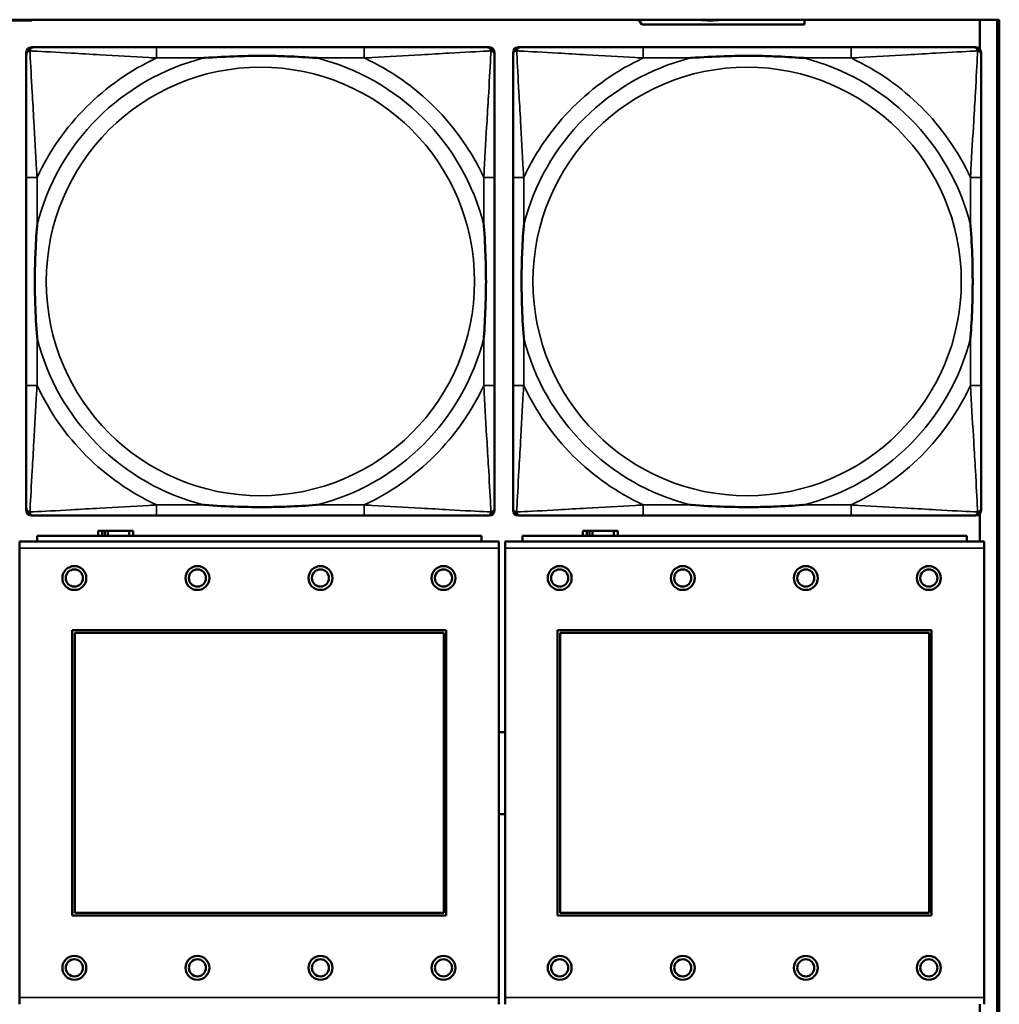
# Model space of a CAD drawing. Header units: inches. Extents: x 1.9 to 64.4, y 1.6 to 69.2.
# Tile 193 of 256: x 43.7 to 45.2, y 51.6 to 53.1. Entities that reach past the tile are written whole.
import ezdxf

# ---------------------------------------------------------------- set-up
doc = ezdxf.new("R2010")
doc.units = ezdxf.units.IN
doc.header["$MEASUREMENT"] = 0
doc.layers.add('Visible (ANSI)', color=7, linetype='Continuous', lineweight=50)
doc.layers.add('Visible Narrow (ANSI)', color=7, linetype='Continuous', lineweight=35)

msp = doc.modelspace()

# ---------------------------------------------------------------- linework, layer by layer
at = {"layer": 'Visible (ANSI)'}
for p, q in [((22.395, 53.0663), (45.17, 53.0663)), ((43.7549, 53.0651), (43.6199, 53.0651)), ((43.7549, 53.0663), (43.7549, 53.0651)), ((44.6472, 53.0593), (44.6429, 53.0663)), ((44.885, 53.0593), (44.6472, 53.0593)), ((44.885, 53.0663), (44.885, 53.0593)), ((45.1414, 53.0663), (45.1414, 53.0236)), ((45.1671, 53.0663), (45.1671, 50.8616)), ((45.17, 53.0663), (45.17, 50.8616)), ((43.7466, 52.3489), (43.7466, 53.0181)), ((43.7545, 53.026), (43.7584, 53.026)), ((44.2411, 53.026), (43.9371, 53.026)), ((44.4198, 53.026), (44.4237, 53.026)), ((44.4316, 53.0181), (44.4316, 53.0142)), ((44.4586, 52.3489), (44.4586, 53.0181)), ((44.4665, 53.026), (44.4704, 53.026)), ((44.9531, 53.026), (44.6491, 53.026)), ((45.1318, 53.026), (45.1357, 53.026)), ((45.1436, 53.0181), (45.1436, 53.0142)), ((43.7466, 52.8355), (43.7466, 52.5315)), ((44.4316, 52.5315), (44.4316, 52.8355)), ((44.4586, 52.8355), (44.4586, 52.5315)), ((45.1436, 52.5315), (45.1436, 52.8355)), ((44.4237, 52.341), (43.7545, 52.341)), ((43.9371, 52.341), (44.2411, 52.341)), ((44.4316, 52.3528), (44.4316, 52.3489)), ((45.1357, 52.341), (44.4665, 52.341)), ((44.6491, 52.341), (44.9531, 52.341)), ((45.1414, 52.3433), (45.1414, 52.3034)), ((45.1436, 52.3528), (45.1436, 52.3489)), ((44.4124, 52.3114), (43.7624, 52.3114)), ((43.7624, 52.3034), (43.7624, 52.3114)), ((43.8577, 52.3186), (43.8519, 52.3186)), ((43.8519, 52.3186), (43.8519, 52.3114)), ((43.8577, 52.3186), (43.8617, 52.3186)), ((43.8577, 52.3114), (43.8577, 52.3186)), ((43.8617, 52.3114), (43.8617, 52.3186)), ((43.8617, 52.3186), (43.8658, 52.3186)), ((43.8658, 52.3186), (43.8658, 52.3114)), ((43.8658, 52.3186), (43.897, 52.3186)), ((43.897, 52.3186), (43.897, 52.3114)), ((43.9029, 52.3186), (43.897, 52.3186)), ((43.9029, 52.3114), (43.9029, 52.3186)), ((44.4124, 52.3114), (44.4124, 52.3034)), ((45.1224, 52.3114), (44.4724, 52.3114)), ((44.4724, 52.3034), (44.4724, 52.3114)), ((44.5667, 52.3186), (44.5609, 52.3186)), ((44.5609, 52.3186), (44.5609, 52.3114)), ((44.5667, 52.3186), (44.5707, 52.3186)), ((44.5667, 52.3114), (44.5667, 52.3186)), ((44.5707, 52.3114), (44.5707, 52.3186)), ((44.5707, 52.3186), (44.5748, 52.3186)), ((44.5748, 52.3186), (44.5748, 52.3114)), ((44.5748, 52.3186), (44.606, 52.3186)), ((44.606, 52.3186), (44.606, 52.3114)), ((44.6119, 52.3186), (44.606, 52.3186)), ((44.6119, 52.3114), (44.6119, 52.3186)), ((45.1224, 52.3114), (45.1224, 52.3034)), ((44.4379, 52.3034), (43.7369, 52.3034)), ((43.7369, 52.2934), (43.7369, 52.3034)), ((44.4379, 52.3034), (44.4379, 52.2934)), ((45.1479, 52.3034), (44.4469, 52.3034)), ((44.4469, 52.2934), (44.4469, 52.3034)), ((45.1479, 52.3034), (45.1479, 52.2934)), ((43.7369, 52.2934), (43.7369, 51.6364)), ((44.4379, 51.6364), (44.4379, 52.2934)), ((44.4469, 52.2934), (44.4469, 51.6364)), ((45.1479, 51.6364), (45.1479, 52.2934)), ((43.8139, 51.7564), (43.8139, 52.1734)), ((43.8139, 52.1734), (44.3609, 52.1734)), ((43.8175, 52.1698), (44.3573, 52.1698)), ((43.8175, 51.76), (43.8175, 52.1698)), ((44.3573, 52.1698), (44.3573, 51.76)), ((44.3609, 52.1734), (44.3609, 51.7564)), ((44.5239, 51.7564), (44.5239, 52.1734)), ((44.5239, 52.1734), (45.0709, 52.1734)), ((44.5275, 52.1698), (45.0673, 52.1698)), ((44.5275, 51.76), (44.5275, 52.1698)), ((45.0673, 52.1698), (45.0673, 51.76)), ((45.0709, 52.1734), (45.0709, 51.7564)), ((44.3609, 51.7564), (43.8139, 51.7564)), ((44.3573, 51.76), (43.8175, 51.76)), ((45.0709, 51.7564), (44.5239, 51.7564)), ((45.0673, 51.76), (44.5275, 51.76)), ((43.7369, 51.6264), (43.7369, 51.6364)), ((44.4379, 51.6364), (44.4379, 51.6264)), ((44.4469, 51.6264), (44.4469, 51.6364)), ((45.1479, 51.6364), (45.1479, 51.6264)), ((45.1414, 51.6264), (45.1414, 50.8616))]:
    msp.add_line(p, q, dxfattribs=at)
for centre, radius in [((43.8169, 52.2498), 0.0175), ((43.8169, 52.2498), 0.0125), ((43.9969, 52.2498), 0.0175), ((43.9969, 52.2498), 0.0125), ((44.1769, 52.2498), 0.0175), ((44.1769, 52.2498), 0.0125), ((44.3569, 52.2498), 0.0175), ((44.3569, 52.2498), 0.0125), ((44.5269, 52.2498), 0.0175), ((44.5269, 52.2498), 0.0125), ((44.7069, 52.2498), 0.0175), ((44.7069, 52.2498), 0.0125), ((44.8869, 52.2498), 0.0175), ((44.8869, 52.2498), 0.0125), ((45.0669, 52.2498), 0.0175), ((45.0669, 52.2498), 0.0125), ((43.8169, 51.6798), 0.0175), ((43.8169, 51.6798), 0.0125), ((43.9969, 51.6798), 0.0175), ((43.9969, 51.6798), 0.0125), ((44.1769, 51.6798), 0.0175), ((44.1769, 51.6798), 0.0125), ((44.3569, 51.6798), 0.0175), ((44.3569, 51.6798), 0.0125), ((44.5269, 51.6798), 0.0175), ((44.5269, 51.6798), 0.0125), ((44.7069, 51.6798), 0.0175), ((44.7069, 51.6798), 0.0125), ((44.8869, 51.6798), 0.0175), ((44.8869, 51.6798), 0.0125), ((45.0669, 51.6798), 0.0175), ((45.0669, 51.6798), 0.0125)]:
    msp.add_circle(centre, radius, dxfattribs=at)
for centre, radius, start, end in [((44.7472, 53.1892), 0.124, 262.3363, 277.6637), ((43.7545, 53.0181), 0.00787, 90, 180), ((43.7584, 53.0142), 0.0118, 90, 180), ((44.4198, 53.0142), 0.0118, 0, 90), ((44.4237, 53.0181), 0.00787, 0, 90), ((44.4665, 53.0181), 0.00787, 90, 180), ((44.4704, 53.0142), 0.0118, 90, 180), ((45.1318, 53.0142), 0.0118, 0, 90), ((45.1357, 53.0181), 0.00787, 0, 90), ((43.7584, 52.3528), 0.0118, 180, 270), ((43.7545, 52.3489), 0.00787, 180, 270), ((44.4198, 52.3528), 0.0118, 270, 360), ((44.4237, 52.3489), 0.00787, 270, 0), ((44.4704, 52.3528), 0.0118, 180, 270), ((44.4665, 52.3489), 0.00787, 180, 270), ((45.1318, 52.3528), 0.0118, 270, 360), ((45.1357, 52.3489), 0.00787, 270, 0), ((44.4427, 51.9644), 0.06, 85.9286, 94.5311), ((44.4427, 51.9644), 0.06, 265.4689, 274.0714)]:
    msp.add_arc(centre, radius, start, end, dxfattribs=at)
for points, knots in [([(43.9371, 53.026), (43.9336, 53.026), (43.93, 53.026), (43.9264, 53.026), (43.8932, 53.026), (43.8595, 53.026), (43.8286, 53.026), (43.8017, 53.026), (43.7761, 53.026), (43.7627, 53.026), (43.7611, 53.026), (43.7596, 53.026), (43.7584, 53.026)], [0, 0, 0, 0, 0.0272471, 0.0272471, 0.0272471, 0.2790553, 0.2790553, 0.2790553, 0.4988354, 0.4988354, 0.4988354, 0.5252205, 0.5252205, 0.5252205, 0.5252205]), ([(44.4198, 53.026), (44.4049, 53.026), (44.3633, 53.026), (44.3227, 53.026), (44.2961, 53.026), (44.2683, 53.026), (44.2411, 53.026)], [-0.5252205, -0.5252205, -0.5252205, -0.5252205, -0.20743, -0.20743, -0.20743, 0, 0, 0, 0]), ([(44.6491, 53.026), (44.6456, 53.026), (44.642, 53.026), (44.6384, 53.026), (44.6052, 53.026), (44.5715, 53.026), (44.5406, 53.026), (44.5137, 53.026), (44.4881, 53.026), (44.4747, 53.026), (44.4731, 53.026), (44.4716, 53.026), (44.4704, 53.026)], [0, 0, 0, 0, 0.0272471, 0.0272471, 0.0272471, 0.2790553, 0.2790553, 0.2790553, 0.4988354, 0.4988354, 0.4988354, 0.5252205, 0.5252205, 0.5252205, 0.5252205]), ([(45.1318, 53.026), (45.1169, 53.026), (45.0753, 53.026), (45.0347, 53.026), (45.0081, 53.026), (44.9803, 53.026), (44.9531, 53.026)], [-0.5252205, -0.5252205, -0.5252205, -0.5252205, -0.20743, -0.20743, -0.20743, 0, 0, 0, 0]), ([(43.7466, 53.0142), (43.7466, 52.9993), (43.7466, 52.9577), (43.7466, 52.9171), (43.7466, 52.8905), (43.7466, 52.8627), (43.7466, 52.8355)], [-0.5252205, -0.5252205, -0.5252205, -0.5252205, -0.20743, -0.20743, -0.20743, 0, 0, 0, 0]), ([(44.0064, 53.0103), (44.0068, 53.0103), (44.0072, 53.0103), (44.0237, 53.0116), (44.0398, 53.0124), (44.0628, 53.0131), (44.0695, 53.0133), (44.0786, 53.0134), (44.0811, 53.0134), (44.0852, 53.0134), (44.0868, 53.0134), (44.0899, 53.0134), (44.0914, 53.0134), (44.095, 53.0134), (44.0971, 53.0134), (44.1032, 53.0134), (44.1074, 53.0133), (44.1171, 53.0131), (44.1227, 53.0129), (44.1425, 53.0122), (44.1565, 53.0114), (44.171, 53.0103), (44.1714, 53.0103), (44.1719, 53.0103)], [-0.416114, -0.416114, -0.416114, -0.416114, -0.4127691, -0.4127691, -0.2896446, -0.2896446, -0.2388934, -0.2388934, -0.2201881, -0.2201881, -0.2080204, -0.2080204, -0.196499, -0.196499, -0.1809939, -0.1809939, -0.149741, -0.149741, -0.1073162, -0.1073162, 0, 0, 0.0033356, 0.0033356, 0.0033356, 0.0033356]), ([(44.4316, 52.8355), (44.4316, 52.839), (44.4316, 52.8426), (44.4316, 52.8462), (44.4316, 52.8794), (44.4316, 52.9131), (44.4316, 52.944), (44.4316, 52.9709), (44.4316, 52.9965), (44.4316, 53.0099), (44.4316, 53.0115), (44.4316, 53.013), (44.4316, 53.0142)], [0, 0, 0, 0, 0.0272471, 0.0272471, 0.0272471, 0.2790553, 0.2790553, 0.2790553, 0.4988354, 0.4988354, 0.4988354, 0.5252205, 0.5252205, 0.5252205, 0.5252205]), ([(44.4586, 53.0142), (44.4586, 52.9993), (44.4586, 52.9577), (44.4586, 52.9171), (44.4586, 52.8905), (44.4586, 52.8627), (44.4586, 52.8355)], [-0.5252205, -0.5252205, -0.5252205, -0.5252205, -0.20743, -0.20743, -0.20743, 0, 0, 0, 0]), ([(44.7184, 53.0103), (44.7188, 53.0103), (44.7192, 53.0103), (44.7357, 53.0116), (44.7518, 53.0124), (44.7748, 53.0131), (44.7815, 53.0133), (44.7906, 53.0134), (44.7931, 53.0134), (44.7972, 53.0134), (44.7988, 53.0134), (44.8019, 53.0134), (44.8034, 53.0134), (44.807, 53.0134), (44.8091, 53.0134), (44.8152, 53.0134), (44.8194, 53.0133), (44.8291, 53.0131), (44.8347, 53.0129), (44.8545, 53.0122), (44.8685, 53.0114), (44.883, 53.0103), (44.8834, 53.0103), (44.8839, 53.0103)], [-0.416114, -0.416114, -0.416114, -0.416114, -0.4127691, -0.4127691, -0.2896446, -0.2896446, -0.2388934, -0.2388934, -0.2201881, -0.2201881, -0.2080204, -0.2080204, -0.196499, -0.196499, -0.1809939, -0.1809939, -0.149741, -0.149741, -0.1073162, -0.1073162, 0, 0, 0.0033356, 0.0033356, 0.0033356, 0.0033356]), ([(45.1436, 52.8355), (45.1436, 52.839), (45.1436, 52.8426), (45.1436, 52.8462), (45.1436, 52.8794), (45.1436, 52.9131), (45.1436, 52.944), (45.1436, 52.9709), (45.1436, 52.9965), (45.1436, 53.0099), (45.1436, 53.0115), (45.1436, 53.013), (45.1436, 53.0142)], [0, 0, 0, 0, 0.0272471, 0.0272471, 0.0272471, 0.2790553, 0.2790553, 0.2790553, 0.4988354, 0.4988354, 0.4988354, 0.5252205, 0.5252205, 0.5252205, 0.5252205]), ([(43.7623, 52.6008), (43.7623, 52.6012), (43.7623, 52.6016), (43.761, 52.6181), (43.7602, 52.6342), (43.7595, 52.6571), (43.7593, 52.6638), (43.7592, 52.673), (43.7592, 52.6755), (43.7592, 52.6796), (43.7592, 52.6812), (43.7592, 52.6843), (43.7592, 52.6858), (43.7592, 52.6894), (43.7592, 52.6915), (43.7592, 52.6976), (43.7593, 52.7018), (43.7595, 52.7115), (43.7597, 52.7171), (43.7604, 52.7369), (43.7612, 52.7509), (43.7623, 52.7654), (43.7623, 52.7658), (43.7623, 52.7662)], [-0.416114, -0.416114, -0.416114, -0.416114, -0.4127691, -0.4127691, -0.2896446, -0.2896446, -0.2388934, -0.2388934, -0.2201881, -0.2201881, -0.2080204, -0.2080204, -0.196499, -0.196499, -0.1809939, -0.1809939, -0.149741, -0.149741, -0.1073162, -0.1073162, 0, 0, 0.0033356, 0.0033356, 0.0033356, 0.0033356]), ([(44.4159, 52.7662), (44.4159, 52.7658), (44.4159, 52.7654), (44.4172, 52.7489), (44.418, 52.7328), (44.4188, 52.7099), (44.4189, 52.7032), (44.419, 52.694), (44.419, 52.6915), (44.419, 52.6874), (44.4191, 52.6858), (44.4191, 52.6827), (44.4191, 52.6812), (44.419, 52.6776), (44.419, 52.6756), (44.419, 52.6694), (44.4189, 52.6652), (44.4187, 52.6555), (44.4185, 52.6499), (44.4178, 52.6302), (44.417, 52.6161), (44.4159, 52.6016), (44.4159, 52.6012), (44.4159, 52.6008)], [-0.416114, -0.416114, -0.416114, -0.416114, -0.4127691, -0.4127691, -0.2896446, -0.2896446, -0.2388934, -0.2388934, -0.2201881, -0.2201881, -0.2080204, -0.2080204, -0.196499, -0.196499, -0.1809939, -0.1809939, -0.149741, -0.149741, -0.1073162, -0.1073162, 0, 0, 0.0033356, 0.0033356, 0.0033356, 0.0033356]), ([(44.4743, 52.6008), (44.4743, 52.6012), (44.4743, 52.6016), (44.473, 52.6181), (44.4722, 52.6342), (44.4715, 52.6571), (44.4713, 52.6638), (44.4712, 52.673), (44.4712, 52.6755), (44.4712, 52.6796), (44.4712, 52.6812), (44.4712, 52.6843), (44.4712, 52.6858), (44.4712, 52.6894), (44.4712, 52.6915), (44.4712, 52.6976), (44.4713, 52.7018), (44.4715, 52.7115), (44.4717, 52.7171), (44.4724, 52.7369), (44.4732, 52.7509), (44.4743, 52.7654), (44.4743, 52.7658), (44.4743, 52.7662)], [-0.416114, -0.416114, -0.416114, -0.416114, -0.4127691, -0.4127691, -0.2896446, -0.2896446, -0.2388934, -0.2388934, -0.2201881, -0.2201881, -0.2080204, -0.2080204, -0.196499, -0.196499, -0.1809939, -0.1809939, -0.149741, -0.149741, -0.1073162, -0.1073162, 0, 0, 0.0033356, 0.0033356, 0.0033356, 0.0033356]), ([(45.1279, 52.7662), (45.1279, 52.7658), (45.1279, 52.7654), (45.1292, 52.7489), (45.13, 52.7328), (45.1308, 52.7099), (45.1309, 52.7032), (45.131, 52.694), (45.131, 52.6915), (45.131, 52.6874), (45.1311, 52.6858), (45.1311, 52.6827), (45.1311, 52.6812), (45.131, 52.6776), (45.131, 52.6756), (45.131, 52.6694), (45.1309, 52.6652), (45.1307, 52.6555), (45.1305, 52.6499), (45.1298, 52.6302), (45.129, 52.6161), (45.1279, 52.6016), (45.1279, 52.6012), (45.1279, 52.6008)], [-0.416114, -0.416114, -0.416114, -0.416114, -0.4127691, -0.4127691, -0.2896446, -0.2896446, -0.2388934, -0.2388934, -0.2201881, -0.2201881, -0.2080204, -0.2080204, -0.196499, -0.196499, -0.1809939, -0.1809939, -0.149741, -0.149741, -0.1073162, -0.1073162, 0, 0, 0.0033356, 0.0033356, 0.0033356, 0.0033356]), ([(43.7466, 52.5315), (43.7466, 52.5043), (43.7466, 52.4765), (43.7466, 52.4499), (43.7466, 52.4093), (43.7466, 52.3677), (43.7466, 52.3528)], [3.9382945, 3.9382945, 3.9382945, 3.9382945, 4.1457245, 4.1457245, 4.1457245, 4.463515, 4.463515, 4.463515, 4.463515]), ([(44.4316, 52.3528), (44.4316, 52.3677), (44.4316, 52.4093), (44.4316, 52.4499), (44.4316, 52.4765), (44.4316, 52.5043), (44.4316, 52.5315)], [-0.5252205, -0.5252205, -0.5252205, -0.5252205, -0.20743, -0.20743, -0.20743, 0, 0, 0, 0]), ([(44.4586, 52.5315), (44.4586, 52.5043), (44.4586, 52.4765), (44.4586, 52.4499), (44.4586, 52.4093), (44.4586, 52.3677), (44.4586, 52.3528)], [3.9382945, 3.9382945, 3.9382945, 3.9382945, 4.1457245, 4.1457245, 4.1457245, 4.463515, 4.463515, 4.463515, 4.463515]), ([(45.1436, 52.3528), (45.1436, 52.3677), (45.1436, 52.4093), (45.1436, 52.4499), (45.1436, 52.4765), (45.1436, 52.5043), (45.1436, 52.5315)], [-0.5252205, -0.5252205, -0.5252205, -0.5252205, -0.20743, -0.20743, -0.20743, 0, 0, 0, 0]), ([(44.1719, 52.3567), (44.1714, 52.3567), (44.171, 52.3567), (44.1565, 52.3556), (44.1425, 52.3548), (44.1227, 52.3541), (44.1171, 52.3539), (44.1074, 52.3537), (44.1032, 52.3536), (44.0971, 52.3536), (44.095, 52.3536), (44.0914, 52.3536), (44.0899, 52.3536), (44.0868, 52.3536), (44.0852, 52.3536), (44.0811, 52.3536), (44.0786, 52.3536), (44.0695, 52.3537), (44.0628, 52.3539), (44.0398, 52.3546), (44.0237, 52.3554), (44.0072, 52.3567), (44.0068, 52.3567), (44.0064, 52.3567)], [-0.4149464, -0.4149464, -0.4149464, -0.4149464, -0.41162, -0.41162, -0.3046026, -0.3046026, -0.2622958, -0.2622958, -0.23113, -0.23113, -0.215668, -0.215668, -0.2041787, -0.2041787, -0.1920448, -0.1920448, -0.1733916, -0.1733916, -0.1227817, -0.1227817, 0, 0, 0.0033356, 0.0033356, 0.0033356, 0.0033356]), ([(44.8839, 52.3567), (44.8834, 52.3567), (44.883, 52.3567), (44.8685, 52.3556), (44.8545, 52.3548), (44.8347, 52.3541), (44.8291, 52.3539), (44.8194, 52.3537), (44.8152, 52.3536), (44.8091, 52.3536), (44.807, 52.3536), (44.8034, 52.3536), (44.8019, 52.3536), (44.7988, 52.3536), (44.7972, 52.3536), (44.7931, 52.3536), (44.7906, 52.3536), (44.7815, 52.3537), (44.7748, 52.3539), (44.7518, 52.3546), (44.7357, 52.3554), (44.7192, 52.3567), (44.7188, 52.3567), (44.7184, 52.3567)], [-0.4149464, -0.4149464, -0.4149464, -0.4149464, -0.41162, -0.41162, -0.3046026, -0.3046026, -0.2622958, -0.2622958, -0.23113, -0.23113, -0.215668, -0.215668, -0.2041787, -0.2041787, -0.1920448, -0.1920448, -0.1733916, -0.1733916, -0.1227817, -0.1227817, 0, 0, 0.0033356, 0.0033356, 0.0033356, 0.0033356]), ([(43.7584, 52.341), (43.7733, 52.341), (43.8149, 52.341), (43.8555, 52.341), (43.8821, 52.341), (43.9099, 52.341), (43.9371, 52.341)], [-0.5252205, -0.5252205, -0.5252205, -0.5252205, -0.20743, -0.20743, -0.20743, 0, 0, 0, 0]), ([(44.2411, 52.341), (44.2683, 52.341), (44.2961, 52.341), (44.3227, 52.341), (44.3633, 52.341), (44.4049, 52.341), (44.4198, 52.341)], [3.9382945, 3.9382945, 3.9382945, 3.9382945, 4.1457245, 4.1457245, 4.1457245, 4.463515, 4.463515, 4.463515, 4.463515]), ([(44.4704, 52.341), (44.4853, 52.341), (44.5269, 52.341), (44.5675, 52.341), (44.5941, 52.341), (44.6219, 52.341), (44.6491, 52.341)], [-0.5252205, -0.5252205, -0.5252205, -0.5252205, -0.20743, -0.20743, -0.20743, 0, 0, 0, 0]), ([(44.9531, 52.341), (44.9803, 52.341), (45.0081, 52.341), (45.0347, 52.341), (45.0753, 52.341), (45.1169, 52.341), (45.1318, 52.341)], [3.9382945, 3.9382945, 3.9382945, 3.9382945, 4.1457245, 4.1457245, 4.1457245, 4.463515, 4.463515, 4.463515, 4.463515])]:
    msp.add_open_spline(points, degree=3, knots=knots, dxfattribs=at)
at = {"layer": 'Visible Narrow (ANSI)'}
for p, q in [((43.9371, 53.026), (43.9371, 53.0103)), ((44.2411, 53.026), (44.2411, 53.0103)), ((44.6491, 53.026), (44.6491, 53.0103)), ((44.9531, 53.026), (44.9531, 53.0103)), ((43.9371, 53.0103), (44.0064, 53.0103)), ((44.1719, 53.0103), (44.2411, 53.0103)), ((44.6491, 53.0103), (44.7184, 53.0103)), ((44.8839, 53.0103), (44.9531, 53.0103)), ((43.7623, 52.8355), (43.7466, 52.8355)), ((43.7623, 52.7662), (43.7623, 52.8355)), ((44.4316, 52.8355), (44.4159, 52.8355)), ((44.4159, 52.8355), (44.4159, 52.7662)), ((44.4743, 52.8355), (44.4586, 52.8355)), ((44.4743, 52.7662), (44.4743, 52.8355)), ((45.1436, 52.8355), (45.1279, 52.8355)), ((45.1279, 52.8355), (45.1279, 52.7662)), ((43.7623, 52.5315), (43.7623, 52.6008)), ((44.4159, 52.6008), (44.4159, 52.5315)), ((44.4743, 52.5315), (44.4743, 52.6008)), ((45.1279, 52.6008), (45.1279, 52.5315)), ((43.7623, 52.5315), (43.7466, 52.5315)), ((44.4316, 52.5315), (44.4159, 52.5315)), ((44.4743, 52.5315), (44.4586, 52.5315)), ((45.1436, 52.5315), (45.1279, 52.5315)), ((43.9371, 52.3567), (43.9371, 52.341)), ((44.0064, 52.3567), (43.9371, 52.3567)), ((44.2411, 52.3567), (44.1719, 52.3567)), ((44.2411, 52.3567), (44.2411, 52.341)), ((44.6491, 52.3567), (44.6491, 52.341)), ((44.7184, 52.3567), (44.6491, 52.3567)), ((44.9531, 52.3567), (44.8839, 52.3567)), ((44.9531, 52.3567), (44.9531, 52.341)), ((43.7369, 52.2934), (44.4379, 52.2934)), ((44.4469, 52.2934), (45.1479, 52.2934)), ((44.4379, 51.6364), (43.7369, 51.6364)), ((45.1479, 51.6364), (44.4469, 51.6364))]:
    msp.add_line(p, q, dxfattribs=at)
for centre in [(44.0891, 52.6835), (44.8011, 52.6835)]:
    msp.add_circle(centre, 0.3133, dxfattribs=at)
for centre, radius, start, end in [((44.0891, 52.6835), 0.3371, 104.2103, 165.7897), ((44.0891, 52.6835), 0.3604, 114.9407, 155.0593), ((44.0891, 52.6835), 0.3371, 14.2103, 75.7897), ((44.0891, 52.6835), 0.3604, 24.9407, 65.0593), ((44.8011, 52.6835), 0.3371, 104.2103, 165.7897), ((44.8011, 52.6835), 0.3604, 114.9407, 155.0593), ((44.8011, 52.6835), 0.3371, 14.2103, 75.7897), ((44.8011, 52.6835), 0.3604, 24.9407, 65.0593), ((44.0891, 52.6835), 0.3371, 194.2103, 255.7897), ((44.0891, 52.6835), 0.3371, 284.2103, 345.7897), ((44.8011, 52.6835), 0.3371, 194.2103, 255.7897), ((44.8011, 52.6835), 0.3371, 284.2103, 345.7897), ((44.0891, 52.6835), 0.3604, 204.9407, 245.0593), ((44.0891, 52.6835), 0.3604, 294.9407, 335.0593), ((44.8011, 52.6835), 0.3604, 204.9407, 245.0593), ((44.8011, 52.6835), 0.3604, 294.9407, 335.0593)]:
    msp.add_arc(centre, radius, start, end, dxfattribs=at)
for points, knots in [([(43.7466, 53.0142), (43.7466, 53.0148), (43.7467, 53.0154), (43.7469, 53.0164), (43.7471, 53.0168), (43.7474, 53.0175), (43.7475, 53.0177), (43.7478, 53.0181), (43.7479, 53.0182), (43.7482, 53.0186), (43.7485, 53.0189), (43.7492, 53.0195), (43.7497, 53.0198), (43.7508, 53.0203), (43.7513, 53.0206), (43.7519, 53.0207)], [-0.02627331, -0.02627331, -0.02627331, -0.02627331, -0.02158775, -0.02158775, -0.01736415, -0.01736415, -0.0147244, -0.0147244, -0.01307456, -0.01307456, -0.00977487, -0.00977487, -0.00449537, -0.00449537, 0.00012419, 0.00012419, 0.00012419, 0.00012419]), ([(43.7519, 53.0207), (43.7521, 53.0213), (43.7523, 53.0219), (43.7528, 53.0229), (43.7531, 53.0234), (43.7537, 53.0241), (43.754, 53.0244), (43.7544, 53.0247), (43.7545, 53.0248), (43.7549, 53.0251), (43.7552, 53.0252), (43.7558, 53.0255), (43.7562, 53.0257), (43.7572, 53.0259), (43.7578, 53.026), (43.7584, 53.026)], [-0.00012419, -0.00012419, -0.00012419, -0.00012419, 0.00449537, 0.00449537, 0.00977487, 0.00977487, 0.01307456, 0.01307456, 0.0147244, 0.0147244, 0.01736415, 0.01736415, 0.02158775, 0.02158775, 0.02627331, 0.02627331, 0.02627331, 0.02627331]), ([(43.7623, 52.8355), (43.7621, 52.8392), (43.7619, 52.843), (43.7604, 52.8703), (43.759, 52.8945), (43.7568, 52.9324), (43.756, 52.9464), (43.754, 52.9816), (43.7529, 53.0018), (43.7521, 53.0172), (43.752, 53.019), (43.7519, 53.0207)], [0, 0, 0, 0, 0.0278591, 0.0278591, 0.201273, 0.201273, 0.3066357, 0.3066357, 0.475216, 0.475216, 0.5007189, 0.5007189, 0.5007189, 0.5007189]), ([(43.7519, 53.0207), (43.7536, 53.0206), (43.7554, 53.0205), (43.7708, 53.0197), (43.791, 53.0187), (43.8262, 53.0167), (43.8402, 53.0158), (43.8781, 53.0136), (43.9023, 53.0122), (43.9296, 53.0107), (43.9334, 53.0105), (43.9371, 53.0103)], [-0.5007189, -0.5007189, -0.5007189, -0.5007189, -0.475216, -0.475216, -0.3066357, -0.3066357, -0.201273, -0.201273, -0.0278591, -0.0278591, 0, 0, 0, 0]), ([(44.2411, 53.0103), (44.2448, 53.0105), (44.2486, 53.0107), (44.2759, 53.0122), (44.3001, 53.0136), (44.338, 53.0158), (44.352, 53.0167), (44.3873, 53.0187), (44.4074, 53.0197), (44.4228, 53.0205), (44.4246, 53.0206), (44.4263, 53.0207)], [0, 0, 0, 0, 0.0278591, 0.0278591, 0.201273, 0.201273, 0.3066357, 0.3066357, 0.475216, 0.475216, 0.5007189, 0.5007189, 0.5007189, 0.5007189]), ([(44.4263, 53.0207), (44.4263, 53.019), (44.4262, 53.0172), (44.4253, 53.0018), (44.4243, 52.9816), (44.4223, 52.9464), (44.4214, 52.9324), (44.4192, 52.8945), (44.4178, 52.8703), (44.4163, 52.843), (44.4161, 52.8392), (44.4159, 52.8355)], [-0.5007189, -0.5007189, -0.5007189, -0.5007189, -0.475216, -0.475216, -0.3066357, -0.3066357, -0.201273, -0.201273, -0.0278591, -0.0278591, 0, 0, 0, 0]), ([(44.4198, 53.026), (44.4204, 53.026), (44.421, 53.0259), (44.422, 53.0257), (44.4224, 53.0255), (44.4231, 53.0252), (44.4233, 53.0251), (44.4237, 53.0248), (44.4238, 53.0247), (44.4242, 53.0244), (44.4245, 53.0241), (44.4251, 53.0234), (44.4254, 53.0229), (44.4259, 53.0219), (44.4262, 53.0213), (44.4263, 53.0207)], [-0.02627331, -0.02627331, -0.02627331, -0.02627331, -0.02158775, -0.02158775, -0.01736415, -0.01736415, -0.0147244, -0.0147244, -0.01307456, -0.01307456, -0.00977487, -0.00977487, -0.00449537, -0.00449537, 0.00012419, 0.00012419, 0.00012419, 0.00012419]), ([(44.4263, 53.0207), (44.4269, 53.0206), (44.4275, 53.0203), (44.4285, 53.0198), (44.429, 53.0195), (44.4297, 53.0189), (44.43, 53.0186), (44.4303, 53.0182), (44.4304, 53.0181), (44.4307, 53.0177), (44.4308, 53.0175), (44.4311, 53.0168), (44.4313, 53.0164), (44.4316, 53.0154), (44.4316, 53.0148), (44.4316, 53.0142)], [-0.00012419, -0.00012419, -0.00012419, -0.00012419, 0.00449537, 0.00449537, 0.00977487, 0.00977487, 0.01307456, 0.01307456, 0.0147244, 0.0147244, 0.01736415, 0.01736415, 0.02158775, 0.02158775, 0.02627331, 0.02627331, 0.02627331, 0.02627331]), ([(44.4586, 53.0142), (44.4586, 53.0148), (44.4587, 53.0154), (44.4589, 53.0164), (44.4591, 53.0168), (44.4594, 53.0175), (44.4595, 53.0177), (44.4598, 53.0181), (44.4599, 53.0182), (44.4602, 53.0186), (44.4605, 53.0189), (44.4612, 53.0195), (44.4617, 53.0198), (44.4628, 53.0203), (44.4633, 53.0206), (44.4639, 53.0207)], [-0.02627331, -0.02627331, -0.02627331, -0.02627331, -0.02158775, -0.02158775, -0.01736415, -0.01736415, -0.0147244, -0.0147244, -0.01307456, -0.01307456, -0.00977487, -0.00977487, -0.00449537, -0.00449537, 0.00012419, 0.00012419, 0.00012419, 0.00012419]), ([(44.4639, 53.0207), (44.4641, 53.0213), (44.4643, 53.0219), (44.4648, 53.0229), (44.4651, 53.0234), (44.4657, 53.0241), (44.466, 53.0244), (44.4664, 53.0247), (44.4665, 53.0248), (44.4669, 53.0251), (44.4672, 53.0252), (44.4678, 53.0255), (44.4682, 53.0257), (44.4692, 53.0259), (44.4698, 53.026), (44.4704, 53.026)], [-0.00012419, -0.00012419, -0.00012419, -0.00012419, 0.00449537, 0.00449537, 0.00977487, 0.00977487, 0.01307456, 0.01307456, 0.0147244, 0.0147244, 0.01736415, 0.01736415, 0.02158775, 0.02158775, 0.02627331, 0.02627331, 0.02627331, 0.02627331]), ([(44.4743, 52.8355), (44.4741, 52.8392), (44.4739, 52.843), (44.4724, 52.8703), (44.471, 52.8945), (44.4688, 52.9324), (44.468, 52.9464), (44.466, 52.9816), (44.4649, 53.0018), (44.4641, 53.0172), (44.464, 53.019), (44.4639, 53.0207)], [0, 0, 0, 0, 0.0278591, 0.0278591, 0.201273, 0.201273, 0.3066357, 0.3066357, 0.475216, 0.475216, 0.5007189, 0.5007189, 0.5007189, 0.5007189]), ([(44.4639, 53.0207), (44.4656, 53.0206), (44.4674, 53.0205), (44.4828, 53.0197), (44.503, 53.0187), (44.5382, 53.0167), (44.5522, 53.0158), (44.5901, 53.0136), (44.6143, 53.0122), (44.6416, 53.0107), (44.6454, 53.0105), (44.6491, 53.0103)], [-0.5007189, -0.5007189, -0.5007189, -0.5007189, -0.475216, -0.475216, -0.3066357, -0.3066357, -0.201273, -0.201273, -0.0278591, -0.0278591, 0, 0, 0, 0]), ([(44.9531, 53.0103), (44.9568, 53.0105), (44.9606, 53.0107), (44.9879, 53.0122), (45.0121, 53.0136), (45.05, 53.0158), (45.064, 53.0167), (45.0993, 53.0187), (45.1194, 53.0197), (45.1348, 53.0205), (45.1366, 53.0206), (45.1383, 53.0207)], [0, 0, 0, 0, 0.0278591, 0.0278591, 0.201273, 0.201273, 0.3066357, 0.3066357, 0.475216, 0.475216, 0.5007189, 0.5007189, 0.5007189, 0.5007189]), ([(45.1383, 53.0207), (45.1383, 53.019), (45.1382, 53.0172), (45.1373, 53.0018), (45.1363, 52.9816), (45.1343, 52.9464), (45.1334, 52.9324), (45.1312, 52.8945), (45.1298, 52.8703), (45.1283, 52.843), (45.1281, 52.8392), (45.1279, 52.8355)], [-0.5007189, -0.5007189, -0.5007189, -0.5007189, -0.475216, -0.475216, -0.3066357, -0.3066357, -0.201273, -0.201273, -0.0278591, -0.0278591, 0, 0, 0, 0]), ([(45.1318, 53.026), (45.1324, 53.026), (45.133, 53.0259), (45.134, 53.0257), (45.1344, 53.0255), (45.1351, 53.0252), (45.1353, 53.0251), (45.1357, 53.0248), (45.1358, 53.0247), (45.1362, 53.0244), (45.1365, 53.0241), (45.1371, 53.0234), (45.1374, 53.0229), (45.1379, 53.0219), (45.1382, 53.0213), (45.1383, 53.0207)], [-0.02627331, -0.02627331, -0.02627331, -0.02627331, -0.02158775, -0.02158775, -0.01736415, -0.01736415, -0.0147244, -0.0147244, -0.01307456, -0.01307456, -0.00977487, -0.00977487, -0.00449537, -0.00449537, 0.00012419, 0.00012419, 0.00012419, 0.00012419]), ([(45.1383, 53.0207), (45.1389, 53.0206), (45.1395, 53.0203), (45.1405, 53.0198), (45.141, 53.0195), (45.1417, 53.0189), (45.142, 53.0186), (45.1423, 53.0182), (45.1424, 53.0181), (45.1427, 53.0177), (45.1428, 53.0175), (45.1431, 53.0168), (45.1433, 53.0164), (45.1436, 53.0154), (45.1436, 53.0148), (45.1436, 53.0142)], [-0.00012419, -0.00012419, -0.00012419, -0.00012419, 0.00449537, 0.00449537, 0.00977487, 0.00977487, 0.01307456, 0.01307456, 0.0147244, 0.0147244, 0.01736415, 0.01736415, 0.02158775, 0.02158775, 0.02627331, 0.02627331, 0.02627331, 0.02627331]), ([(43.7519, 52.3463), (43.752, 52.348), (43.7521, 52.3498), (43.7529, 52.3652), (43.754, 52.3854), (43.756, 52.4206), (43.7568, 52.4346), (43.759, 52.4725), (43.7604, 52.4967), (43.7619, 52.524), (43.7621, 52.5278), (43.7623, 52.5315)], [-4.4390134, -4.4390134, -4.4390134, -4.4390134, -4.4135105, -4.4135105, -4.2449302, -4.2449302, -4.1395675, -4.1395675, -3.9661536, -3.9661536, -3.9382945, -3.9382945, -3.9382945, -3.9382945]), ([(44.4159, 52.5315), (44.4161, 52.5278), (44.4163, 52.524), (44.4178, 52.4967), (44.4192, 52.4725), (44.4214, 52.4346), (44.4223, 52.4206), (44.4243, 52.3854), (44.4253, 52.3652), (44.4262, 52.3498), (44.4263, 52.348), (44.4263, 52.3463)], [0, 0, 0, 0, 0.0278591, 0.0278591, 0.201273, 0.201273, 0.3066357, 0.3066357, 0.475216, 0.475216, 0.5007189, 0.5007189, 0.5007189, 0.5007189]), ([(44.4639, 52.3463), (44.464, 52.348), (44.4641, 52.3498), (44.4649, 52.3652), (44.466, 52.3854), (44.468, 52.4206), (44.4688, 52.4346), (44.471, 52.4725), (44.4724, 52.4967), (44.4739, 52.524), (44.4741, 52.5278), (44.4743, 52.5315)], [-4.4390134, -4.4390134, -4.4390134, -4.4390134, -4.4135105, -4.4135105, -4.2449302, -4.2449302, -4.1395675, -4.1395675, -3.9661536, -3.9661536, -3.9382945, -3.9382945, -3.9382945, -3.9382945]), ([(45.1279, 52.5315), (45.1281, 52.5278), (45.1283, 52.524), (45.1298, 52.4967), (45.1312, 52.4725), (45.1334, 52.4346), (45.1343, 52.4206), (45.1363, 52.3854), (45.1373, 52.3652), (45.1382, 52.3498), (45.1383, 52.348), (45.1383, 52.3463)], [0, 0, 0, 0, 0.0278591, 0.0278591, 0.201273, 0.201273, 0.3066357, 0.3066357, 0.475216, 0.475216, 0.5007189, 0.5007189, 0.5007189, 0.5007189]), ([(43.9371, 52.3567), (43.9334, 52.3565), (43.9296, 52.3563), (43.9023, 52.3548), (43.8781, 52.3534), (43.8402, 52.3512), (43.8262, 52.3503), (43.791, 52.3484), (43.7708, 52.3473), (43.7554, 52.3465), (43.7536, 52.3464), (43.7519, 52.3463)], [0, 0, 0, 0, 0.0278591, 0.0278591, 0.201273, 0.201273, 0.3066357, 0.3066357, 0.475216, 0.475216, 0.5007189, 0.5007189, 0.5007189, 0.5007189]), ([(44.4263, 52.3463), (44.4246, 52.3464), (44.4228, 52.3465), (44.4074, 52.3473), (44.3873, 52.3484), (44.352, 52.3503), (44.338, 52.3512), (44.3001, 52.3534), (44.2759, 52.3548), (44.2486, 52.3563), (44.2448, 52.3565), (44.2411, 52.3567)], [-4.4390134, -4.4390134, -4.4390134, -4.4390134, -4.4135105, -4.4135105, -4.2449302, -4.2449302, -4.1395675, -4.1395675, -3.9661536, -3.9661536, -3.9382945, -3.9382945, -3.9382945, -3.9382945]), ([(44.6491, 52.3567), (44.6454, 52.3565), (44.6416, 52.3563), (44.6143, 52.3548), (44.5901, 52.3534), (44.5522, 52.3512), (44.5382, 52.3503), (44.503, 52.3484), (44.4828, 52.3473), (44.4674, 52.3465), (44.4656, 52.3464), (44.4639, 52.3463)], [0, 0, 0, 0, 0.0278591, 0.0278591, 0.201273, 0.201273, 0.3066357, 0.3066357, 0.475216, 0.475216, 0.5007189, 0.5007189, 0.5007189, 0.5007189]), ([(45.1383, 52.3463), (45.1366, 52.3464), (45.1348, 52.3465), (45.1194, 52.3473), (45.0993, 52.3484), (45.064, 52.3503), (45.05, 52.3512), (45.0121, 52.3534), (44.9879, 52.3548), (44.9606, 52.3563), (44.9568, 52.3565), (44.9531, 52.3567)], [-4.4390134, -4.4390134, -4.4390134, -4.4390134, -4.4135105, -4.4135105, -4.2449302, -4.2449302, -4.1395675, -4.1395675, -3.9661536, -3.9661536, -3.9382945, -3.9382945, -3.9382945, -3.9382945]), ([(43.7519, 52.3463), (43.7513, 52.3464), (43.7508, 52.3467), (43.7497, 52.3472), (43.7492, 52.3475), (43.7485, 52.3481), (43.7482, 52.3484), (43.7479, 52.3488), (43.7478, 52.3489), (43.7475, 52.3493), (43.7474, 52.3495), (43.7471, 52.3502), (43.7469, 52.3506), (43.7467, 52.3516), (43.7466, 52.3522), (43.7466, 52.3528)], [-0.00012419, -0.00012419, -0.00012419, -0.00012419, 0.00449537, 0.00449537, 0.00977487, 0.00977487, 0.01307456, 0.01307456, 0.0147244, 0.0147244, 0.01736415, 0.01736415, 0.02158775, 0.02158775, 0.02627331, 0.02627331, 0.02627331, 0.02627331]), ([(43.7584, 52.341), (43.7578, 52.341), (43.7572, 52.3411), (43.7562, 52.3413), (43.7558, 52.3415), (43.7552, 52.3418), (43.7549, 52.3419), (43.7545, 52.3422), (43.7544, 52.3423), (43.754, 52.3426), (43.7537, 52.3429), (43.7531, 52.3436), (43.7528, 52.3441), (43.7523, 52.3451), (43.7521, 52.3457), (43.7519, 52.3463)], [-0.02627331, -0.02627331, -0.02627331, -0.02627331, -0.02158775, -0.02158775, -0.01736415, -0.01736415, -0.0147244, -0.0147244, -0.01307456, -0.01307456, -0.00977487, -0.00977487, -0.00449537, -0.00449537, 0.00012419, 0.00012419, 0.00012419, 0.00012419]), ([(44.4263, 52.3463), (44.4262, 52.3457), (44.4259, 52.3451), (44.4254, 52.3441), (44.4251, 52.3436), (44.4245, 52.3429), (44.4242, 52.3426), (44.4238, 52.3423), (44.4237, 52.3422), (44.4233, 52.3419), (44.4231, 52.3418), (44.4224, 52.3415), (44.422, 52.3413), (44.421, 52.3411), (44.4204, 52.341), (44.4198, 52.341)], [-0.00012419, -0.00012419, -0.00012419, -0.00012419, 0.00449537, 0.00449537, 0.00977487, 0.00977487, 0.01307456, 0.01307456, 0.0147244, 0.0147244, 0.01736415, 0.01736415, 0.02158775, 0.02158775, 0.02627331, 0.02627331, 0.02627331, 0.02627331]), ([(44.4316, 52.3528), (44.4316, 52.3522), (44.4316, 52.3516), (44.4313, 52.3506), (44.4311, 52.3502), (44.4308, 52.3495), (44.4307, 52.3493), (44.4304, 52.3489), (44.4303, 52.3488), (44.43, 52.3484), (44.4297, 52.3481), (44.429, 52.3475), (44.4285, 52.3472), (44.4275, 52.3467), (44.4269, 52.3464), (44.4263, 52.3463)], [-0.02627331, -0.02627331, -0.02627331, -0.02627331, -0.02158775, -0.02158775, -0.01736415, -0.01736415, -0.0147244, -0.0147244, -0.01307456, -0.01307456, -0.00977487, -0.00977487, -0.00449537, -0.00449537, 0.00012419, 0.00012419, 0.00012419, 0.00012419]), ([(44.4639, 52.3463), (44.4633, 52.3464), (44.4628, 52.3467), (44.4617, 52.3472), (44.4612, 52.3475), (44.4605, 52.3481), (44.4602, 52.3484), (44.4599, 52.3488), (44.4598, 52.3489), (44.4595, 52.3493), (44.4594, 52.3495), (44.4591, 52.3502), (44.4589, 52.3506), (44.4587, 52.3516), (44.4586, 52.3522), (44.4586, 52.3528)], [-0.00012419, -0.00012419, -0.00012419, -0.00012419, 0.00449537, 0.00449537, 0.00977487, 0.00977487, 0.01307456, 0.01307456, 0.0147244, 0.0147244, 0.01736415, 0.01736415, 0.02158775, 0.02158775, 0.02627331, 0.02627331, 0.02627331, 0.02627331]), ([(44.4704, 52.341), (44.4698, 52.341), (44.4692, 52.3411), (44.4682, 52.3413), (44.4678, 52.3415), (44.4672, 52.3418), (44.4669, 52.3419), (44.4665, 52.3422), (44.4664, 52.3423), (44.466, 52.3426), (44.4657, 52.3429), (44.4651, 52.3436), (44.4648, 52.3441), (44.4643, 52.3451), (44.4641, 52.3457), (44.4639, 52.3463)], [-0.02627331, -0.02627331, -0.02627331, -0.02627331, -0.02158775, -0.02158775, -0.01736415, -0.01736415, -0.0147244, -0.0147244, -0.01307456, -0.01307456, -0.00977487, -0.00977487, -0.00449537, -0.00449537, 0.00012419, 0.00012419, 0.00012419, 0.00012419]), ([(45.1383, 52.3463), (45.1382, 52.3457), (45.1379, 52.3451), (45.1374, 52.3441), (45.1371, 52.3436), (45.1365, 52.3429), (45.1362, 52.3426), (45.1358, 52.3423), (45.1357, 52.3422), (45.1353, 52.3419), (45.1351, 52.3418), (45.1344, 52.3415), (45.134, 52.3413), (45.133, 52.3411), (45.1324, 52.341), (45.1318, 52.341)], [-0.00012419, -0.00012419, -0.00012419, -0.00012419, 0.00449537, 0.00449537, 0.00977487, 0.00977487, 0.01307456, 0.01307456, 0.0147244, 0.0147244, 0.01736415, 0.01736415, 0.02158775, 0.02158775, 0.02627331, 0.02627331, 0.02627331, 0.02627331]), ([(45.1436, 52.3528), (45.1436, 52.3522), (45.1436, 52.3516), (45.1433, 52.3506), (45.1431, 52.3502), (45.1428, 52.3495), (45.1427, 52.3493), (45.1424, 52.3489), (45.1423, 52.3488), (45.142, 52.3484), (45.1417, 52.3481), (45.141, 52.3475), (45.1405, 52.3472), (45.1395, 52.3467), (45.1389, 52.3464), (45.1383, 52.3463)], [-0.02627331, -0.02627331, -0.02627331, -0.02627331, -0.02158775, -0.02158775, -0.01736415, -0.01736415, -0.0147244, -0.0147244, -0.01307456, -0.01307456, -0.00977487, -0.00977487, -0.00449537, -0.00449537, 0.00012419, 0.00012419, 0.00012419, 0.00012419])]:
    msp.add_open_spline(points, degree=3, knots=knots, dxfattribs=at)

doc.saveas('drawing.dxf')
